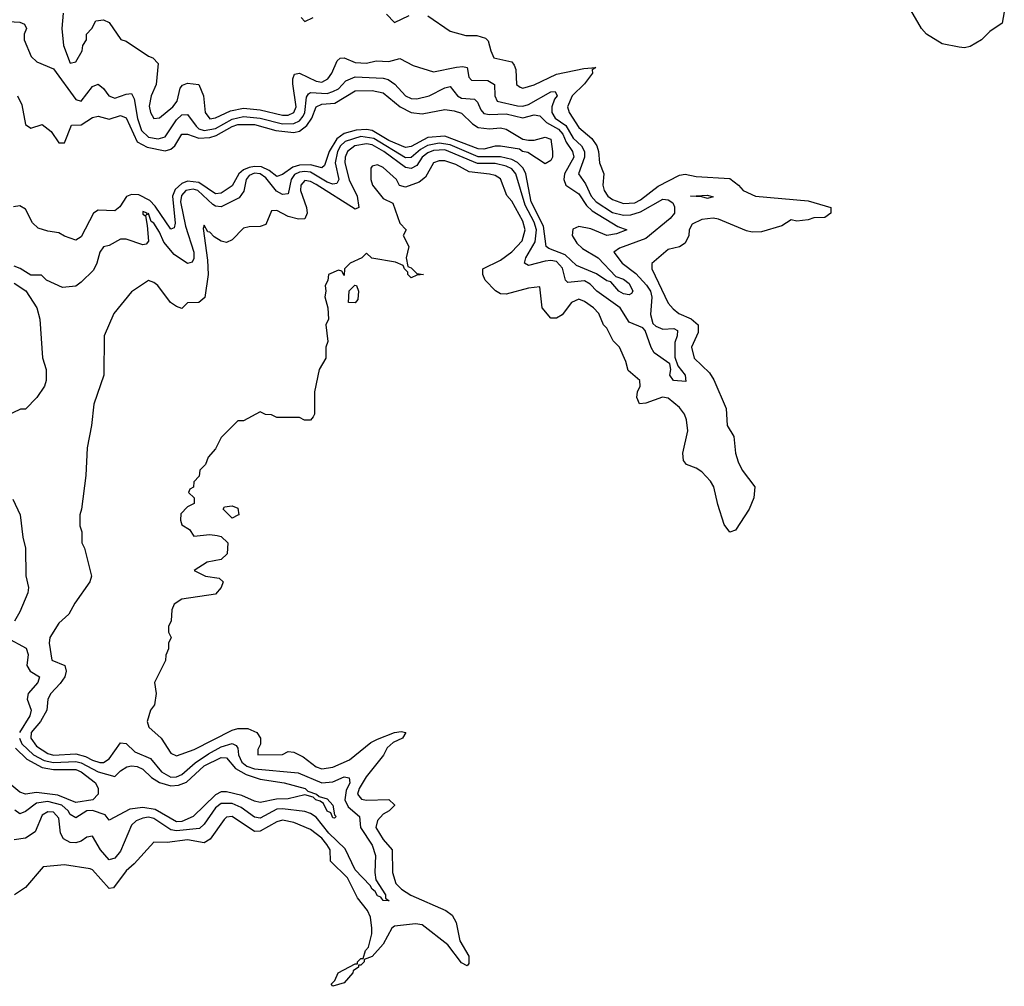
# Model space of a CAD drawing. Header units: inches. Extents: x 2668334 to 2765628, y 828034 to 955234.
# Tile 190 of 218: x 2701830 to 2705352, y 920882 to 924342. Entities that reach past the tile are written whole.
import ezdxf

# ---------------------------------------------------------------- set-up
doc = ezdxf.new("R2010")
doc.units = ezdxf.units.IN
doc.header["$MEASUREMENT"] = 0
doc.layers.add('C7902', color=7, linetype='Continuous')

msp = doc.modelspace()

# ---------------------------------------------------------------- linework, layer by layer
at = {"layer": 'C7902', "color": 4}
for points, elevation in [([(2705352, 924370), (2705344.7, 924330), (2705299.8, 924300.2), (2705270, 924269.3), (2705230, 924246.6), (2705210, 924240.9), (2705190, 924243.7), (2705130, 924256), (2705073.2, 924290), (2705056, 924310), (2705009.4, 924390)], 36), ([(2701985.4, 924365.4), (2701980.7, 924310), (2701986.4, 924250), (2702010, 924186.8), (2702030, 924191.3), (2702053.2, 924230), (2702055.3, 924250), (2702068, 924270), (2702068, 924290), (2702088, 924310), (2702102, 924338), (2702130, 924342), (2702150, 924332), (2702191.6, 924271.6), (2702210, 924264.7), (2702290, 924211), (2702306, 924206), (2702324.7, 924184.7), (2702318, 924110), (2702300.3, 924070), (2702292.5, 924032.5), (2702298, 924010), (2702310, 923987.7), (2702330, 923990.6), (2702377.4, 924030), (2702393, 924050), (2702403.6, 924096.4), (2702412.3, 924107.7), (2702430, 924114.8), (2702470.5, 924110.5), (2702487.7, 924070), (2702493, 924010), (2702510, 923987.4), (2702530, 923990.4), (2702583.9, 924016.1), (2702630, 924025.2), (2702690, 924019.3), (2702770, 924000.2), (2702790, 924000.7), (2702810.5, 924009.5), (2702818.4, 924030), (2702807.2, 924112.8), (2702806.6, 924130), (2702812.9, 924147.1), (2702830, 924150.6), (2702890, 924121.5), (2702910, 924118.9), (2702931.5, 924130), (2702946, 924150), (2702964.9, 924195.1), (2702976, 924204), (2702990, 924204.9), (2703030, 924188.7), (2703070, 924186.7), (2703104.8, 924195.2), (2703150, 924192.7), (2703190, 924202.8), (2703237.5, 924177.5), (2703310, 924155.5), (2703392.3, 924172.3), (2703414.4, 924174.4), (2703430, 924170.7), (2703436.7, 924136.7), (2703445.9, 924125.9), (2703504.2, 924124.2), (2703527.7, 924110), (2703528.9, 924068.9), (2703537.3, 924050), (2703610, 924033.8), (2703630, 924032.7), (2703650, 924038.5), (2703730, 924083.8), (2703745.4, 924085.4), (2703751.8, 924070), (2703742.7, 924057.3), (2703733.8, 924030), (2703733.6, 924010), (2703745.2, 923990), (2703783.1, 923963.1), (2703810, 923917.4), (2703839, 923890), (2703850, 923870.4), (2703850.2, 923849.8), (2703828.9, 923790), (2703854.2, 923754.2), (2703874.4, 923710), (2703891.5, 923690), (2703950, 923651.9), (2703990, 923641.7), (2704016.1, 923643.9), (2704050, 923654.7), (2704130, 923699.6), (2704150, 923697), (2704166.6, 923686.6), (2704172.4, 923672.4), (2704172.2, 923650), (2704156.3, 923630), (2704070, 923559.1), (2703975.6, 923524.4), (2703955.5, 923510), (2703985.3, 923470), (2704033.5, 923433.5), (2704072, 923392), (2704086, 923370), (2704091.5, 923348.5), (2704086.7, 923286.7), (2704094.4, 923254.4), (2704104.9, 923244.9), (2704130, 923234.4), (2704170, 923236.4), (2704182.8, 923230), (2704181.6, 923210), (2704173, 923187), (2704173.8, 923133.8), (2704183.5, 923103.5), (2704210.7, 923070), (2704212.7, 923047.3), (2704168.7, 923050), (2704155.3, 923070), (2704159, 923090), (2704155.3, 923110), (2704099.5, 923150), (2704088.5, 923168.5), (2704066.6, 923230), (2704058.6, 923238.6), (2704010, 923259.5), (2703977.4, 923310), (2703894.7, 923370), (2703870, 923395.1), (2703850, 923407.4), (2703790, 923400.7), (2703781.6, 923410), (2703772, 923452), (2703750, 923476.5), (2703730, 923480.3), (2703710, 923477.8), (2703650, 923462.4), (2703636, 923470), (2703639.7, 923490), (2703673.7, 923546.3), (2703678.1, 923590), (2703670, 923617.4), (2703638.2, 923678.2), (2703604.2, 923790), (2703590, 923808.3), (2703570, 923818.2), (2703530, 923826.8), (2703467.1, 923827.1), (2703350, 923876.1), (2703310, 923873.7), (2703290, 923865.5), (2703269.3, 923850), (2703250, 923820.4), (2703230, 923809.8), (2703210, 923812.5), (2703131.8, 923870), (2703090, 923894), (2703070, 923898), (2703028.4, 923890), (2703002, 923870), (2702994, 923850), (2702992.6, 923830), (2703008.7, 923768.7), (2703036.5, 923710), (2703042.8, 923670), (2703030, 923664.2), (2702890, 923752.5), (2702870, 923762.7), (2702850, 923766.3), (2702834.9, 923750), (2702834.3, 923730), (2702855.8, 923670), (2702858, 923650), (2702850, 923629.3), (2702827.5, 923627.5), (2702790, 923638), (2702750, 923659), (2702730, 923658), (2702710, 923608.7), (2702690, 923601.2), (2702650, 923600.9), (2702630, 923596), (2702590, 923554), (2702570, 923544), (2702550, 923548.7), (2702525.2, 923565.2), (2702510, 923582), (2702503.1, 923583.1), (2702490, 923606), (2702485.4, 923594.6), (2702501.7, 923481.7), (2702504.2, 923430), (2702492.4, 923347.6), (2702470.5, 923329.5), (2702430, 923328), (2702410, 923308), (2702390, 923315.3), (2702369, 923330), (2702324, 923390), (2702310, 923401.2), (2702290, 923408), (2702230, 923368), (2702166, 923290), (2702131.3, 923210), (2702131, 923070), (2702094.4, 922965.6), (2702086.8, 922890), (2702070.8, 922810), (2702066, 922710), (2702051.3, 922590), (2702044.7, 922570), (2702044.7, 922530), (2702051.6, 922508.4), (2702052, 922470), (2702062, 922450), (2702086.8, 922350), (2702081, 922330), (2702026.4, 922253.6), (2702005.4, 922214.6), (2701970, 922182), (2701938, 922130), (2701934.9, 922110), (2701944, 922050), (2701991.3, 922030), (2701996, 922010), (2701990.7, 921990), (2701974.2, 921965.8), (2701940.7, 921930), (2701930.8, 921910), (2701926.7, 921870), (2701904.2, 921830), (2701870.4, 921790), (2701869.1, 921770), (2701890, 921741.5), (2701930, 921715.8), (2701950, 921709.4), (2702030, 921714.2), (2702065.2, 921705.2), (2702090, 921691.4), (2702116.3, 921683.7), (2702130, 921683.2), (2702150, 921695.8), (2702190, 921754), (2702210, 921750.6), (2702241.2, 921721.2), (2702297.5, 921697.5), (2702336.5, 921650), (2702370, 921630.2), (2702390, 921631.3), (2702410, 921640.7), (2702457.5, 921682.5), (2702505.5, 921714.5), (2702550, 921738.9), (2702590, 921751.3), (2702604, 921744), (2702610, 921734), (2702612.2, 921710), (2702624.4, 921684.4), (2702642.6, 921670), (2702670, 921660.1), (2702825.9, 921645.9), (2702910, 921610.2), (2702950, 921614.2), (2702990, 921631.4), (2703007.7, 921627.7), (2703010.2, 921610), (2702997.2, 921582.8), (2702992.2, 921550), (2703004.5, 921524.5), (2703044.9, 921490), (2703049, 921450), (2703090, 921387.7), (2703102.3, 921350), (2703099.5, 921290), (2703103.4, 921263.4), (2703138.8, 921210), (2703138, 921198), (2703151.6, 921188.4), (2703130, 921189.2), (2703121.2, 921201.2), (2703110, 921206), (2703101.5, 921221.5), (2703090, 921229.4), (2703082.9, 921242.9), (2703030, 921298.7), (2702993.9, 921373.9), (2702936.1, 921430), (2702890, 921487.1), (2702870, 921501), (2702850, 921507.4), (2702770, 921517.8), (2702750, 921516.5), (2702690, 921484.2), (2702670, 921487.4), (2702621.6, 921521.6), (2702590, 921536.2), (2702550, 921536.1), (2702530, 921520.4), (2702490, 921462.4), (2702472.8, 921447.2), (2702390, 921439.1), (2702370, 921442.5), (2702310, 921482.4), (2702290, 921487.6), (2702270, 921484.2), (2702245.9, 921474.1), (2702230, 921458.4), (2702190, 921366), (2702170, 921340.9), (2702150, 921334.5), (2702118.7, 921370), (2702090, 921419), (2702070, 921416), (2702050, 921402), (2702030, 921395.1), (2702010, 921396.3), (2701986, 921410), (2701975.6, 921430), (2701970, 921484), (2701950, 921505.1), (2701930, 921507), (2701910, 921494.5), (2701884.7, 921435.3), (2701850, 921412.3), (2701810, 921406.6)], 32), ([(2703290, 924356), (2703370, 924301), (2703425.4, 924285.4), (2703465.4, 924285.4), (2703496, 924276), (2703506, 924266), (2703514.8, 924230), (2703526, 924206), (2703590, 924191.3), (2703599.1, 924179.1), (2703604, 924164), (2703607.3, 924110), (2703620.5, 924100.5), (2703630, 924097.3), (2703670, 924108.4), (2703750, 924147.4), (2703847.3, 924167.3), (2703891.1, 924171.1), (2703878, 924162), (2703878.8, 924150), (2703850, 924112.3), (2703805.7, 924070), (2703788.8, 924030), (2703795.5, 924010), (2703830, 923956.3), (2703876.7, 923916.7), (2703894, 923890), (2703900.5, 923870), (2703904, 923830), (2703918.8, 923790), (2703916.3, 923750), (2703920.5, 923730), (2703933.4, 923710), (2703950, 923698.4), (2703990, 923683.7), (2704030, 923686.7), (2704050, 923697), (2704114, 923746), (2704190, 923785.3), (2704210, 923788.8), (2704250, 923780.3), (2704370, 923773.4), (2704401, 923750), (2704418, 923730), (2704462, 923710), (2704650, 923693), (2704732, 923670), (2704732, 923650), (2704710, 923634), (2704670, 923633.2), (2704650, 923625.2), (2704610, 923621.2), (2704590, 923625.2), (2704555.9, 923604.1), (2704483.1, 923583.1), (2704450, 923581.2), (2704430, 923586.6), (2704330, 923627.6), (2704310, 923631.2), (2704270, 923627), (2704234.8, 923610), (2704224.9, 923590), (2704224, 923570), (2704210, 923542), (2704190.6, 923529.4), (2704150, 923519), (2704091, 923469), (2704090.8, 923450), (2704150, 923327.7), (2704166.8, 923306.8), (2704188, 923290), (2704231.8, 923271.8), (2704256.3, 923250), (2704257.3, 923222.7), (2704233.4, 923170), (2704242.4, 923130), (2704297.5, 923077.5), (2704313.4, 923053.4), (2704356.4, 922950), (2704360.5, 922890), (2704383.8, 922850), (2704390.4, 922790), (2704399.3, 922759.3), (2704414, 922730), (2704459.1, 922670), (2704456.3, 922630), (2704439.1, 922590), (2704390, 922515.3), (2704370, 922508), (2704350, 922535.3), (2704326.8, 922606.8), (2704312.3, 922670), (2704300.9, 922690), (2704270, 922723.7), (2704250, 922737), (2704215.3, 922750), (2704204.5, 922764.5), (2704202, 922790), (2704219.7, 922870), (2704215.4, 922910), (2704207.8, 922930), (2704190, 922953.3), (2704150, 922987.6), (2704129, 922991), (2704069.3, 922969.3), (2704046.6, 922966.6), (2704037.2, 922990), (2704039.3, 923010), (2704049, 923030), (2704048.7, 923050), (2704006.8, 923086.8), (2703998.6, 923118.6), (2703975.3, 923170), (2703952.7, 923192.7), (2703930, 923238), (2703918, 923250), (2703902, 923290), (2703882, 923310), (2703850, 923333.2), (2703830, 923341.2), (2703804, 923330), (2703770, 923285.2), (2703750, 923273.2), (2703730, 923274), (2703699, 923310), (2703690, 923386), (2703650, 923381.2), (2703570, 923359.3), (2703550, 923361.2), (2703532, 923372), (2703495.3, 923410), (2703486, 923430), (2703486, 923450), (2703550, 923481), (2703590, 923510.8), (2703626.6, 923550), (2703638, 923590), (2703630, 923621.2), (2703590, 923692.3), (2703572.7, 923712.7), (2703550, 923771.8), (2703530, 923784.5), (2703510, 923789.5), (2703437.3, 923797.3), (2703390, 923823.6), (2703350, 923836.3), (2703330, 923836.3), (2703310, 923829.3), (2703281.7, 923778.3), (2703259.2, 923760.8), (2703210, 923742), (2703188.9, 923748.9), (2703177.2, 923770), (2703130, 923812.7), (2703110, 923822), (2703090, 923818), (2703086, 923810), (2703086, 923770), (2703091.3, 923750), (2703130, 923702), (2703164.7, 923684.7), (2703190, 923614), (2703212, 923590), (2703202, 923570), (2703222, 923530), (2703212, 923490), (2703218, 923458), (2703230, 923454), (2703250, 923434), (2703274, 923430), (2703250, 923428), (2703230, 923418), (2703218, 923430), (2703218, 923438), (2703206, 923450), (2703202, 923462), (2703174.6, 923474.6), (2703088.9, 923488.9), (2703070, 923506), (2703054, 923490), (2703012, 923470), (2702992, 923450), (2702990, 923426), (2702982, 923442), (2702970, 923446), (2702934, 923430), (2702931.6, 923408.4), (2702922, 923390), (2702924.7, 923370), (2702921, 923350), (2702932, 923310), (2702934, 923270), (2702924.7, 923250), (2702932, 923190), (2702924.7, 923170), (2702924.7, 923130), (2702901, 923090), (2702884, 923010), (2702884.7, 922930), (2702879.8, 922920.2), (2702870, 922908.7), (2702848.9, 922908.9), (2702830, 922918), (2702750, 922918), (2702730, 922928), (2702708.4, 922928.4), (2702690, 922938), (2702630, 922906), (2702610, 922906), (2702550, 922846), (2702530, 922806), (2702503.6, 922776.4), (2702494, 922750), (2702474, 922730), (2702471.6, 922708.4), (2702452.7, 922687.3), (2702451.6, 922668.4), (2702438, 922662), (2702434, 922650), (2702454, 922630), (2702454, 922610), (2702430, 922598), (2702406.4, 922573.6), (2702404.7, 922550), (2702410, 922534), (2702436.9, 922516.9), (2702452.7, 922492.7), (2702510, 922498.8), (2702536, 922496), (2702550, 922492), (2702574, 922470), (2702571.3, 922430), (2702550.7, 922409.3), (2702499.8, 922400.2), (2702454, 922370), (2702494, 922350), (2702542.8, 922342.8), (2702558, 922330), (2702550.6, 922309.4), (2702530, 922286), (2702410, 922268), (2702382, 922250), (2702374, 922230), (2702372, 922190), (2702362, 922170), (2702362, 922150), (2702372, 922130), (2702362, 922110), (2702362, 922090), (2702352.7, 922067.3), (2702351.6, 922048.4), (2702312, 921970), (2702318, 921930), (2702311.3, 921890), (2702298, 921870), (2702286, 921830), (2702291.3, 921810), (2702336, 921770), (2702370, 921716), (2702390, 921706.8), (2702453.2, 921730), (2702590, 921798.7), (2702610, 921804.9), (2702645.2, 921805.2), (2702678, 921790), (2702691.3, 921770), (2702691.1, 921748.9), (2702681, 921730), (2702682, 921710), (2702770, 921711.3), (2702790, 921722.8), (2702810, 921720.7), (2702843.6, 921703.6), (2702890, 921668.2), (2702910, 921660.5), (2702950, 921666.4), (2703010, 921692.4), (2703085.7, 921754.3), (2703110, 921767), (2703170.4, 921790.4), (2703194.4, 921794.4), (2703211.3, 921790), (2703198.8, 921770), (2703165.8, 921754.2), (2703144.4, 921735.6), (2703131.2, 921708.8), (2703068.5, 921631.5), (2703043.6, 921590), (2703038.4, 921570), (2703052.3, 921552.3), (2703070, 921548.9), (2703150.4, 921550.4), (2703170, 921532), (2703170, 921528.7), (2703151.3, 921510), (2703130, 921498), (2703110, 921475.1), (2703103.7, 921450), (2703130, 921408), (2703161.6, 921370), (2703163.1, 921290), (2703175.3, 921250), (2703194.9, 921230), (2703228.6, 921208.6), (2703353.5, 921153.5), (2703376.3, 921136.3), (2703390.5, 921110), (2703404.7, 921044.7), (2703436.3, 920990), (2703435.9, 920964.1), (2703430, 920955.3), (2703410, 920966), (2703360.9, 921030), (2703270, 921102.4), (2703245.8, 921105.8), (2703170, 921097.6), (2703160.5, 921090), (2703130, 921033.2), (2703090, 920989.2), (2703062, 920978), (2703062, 920970), (2703050, 920958), (2703042, 920958), (2703042, 920950), (2703022, 920938), (2703021, 920930), (2702990, 920894), (2702950, 920882), (2702944, 920890), (2702957.2, 920902.8), (2702969.2, 920930), (2703030, 920962), (2703038, 920962), (2703038, 920970), (2703050, 920982), (2703058, 920982), (2703066.6, 921010), (2703077.4, 921022.6), (2703089.7, 921070), (2703089.7, 921089.7), (2703084, 921130), (2703073.5, 921153.5), (2703038.2, 921198.2), (2703002.4, 921270), (2702941.2, 921330), (2702940.5, 921370), (2702928, 921390), (2702910, 921412.3), (2702870, 921442.9), (2702810, 921468), (2702770, 921476.4), (2702750, 921471.1), (2702690, 921436.9), (2702670, 921435.8), (2702590, 921489.6), (2702570, 921487), (2702561.2, 921478.8), (2702511.3, 921408.7), (2702490, 921395.1), (2702430, 921406.9), (2702357, 921397), (2702310, 921398), (2702239.4, 921320.6), (2702210, 921295.6), (2702165.5, 921234.5), (2702150, 921232), (2702090, 921299), (2702082, 921302), (2701990, 921317.2), (2701914, 921310), (2701850, 921235.3), (2701810.7, 921209.3)], 36), ([(2703142, 924362), (2703170, 924332), (2703223.1, 924356.9)], 36), ([(2701790, 924336), (2701830, 924333.4), (2701846.4, 924326.4), (2701854, 924310), (2701846, 924290), (2701846, 924270), (2701871, 924210), (2701890.6, 924190.6), (2701950, 924166), (2702030, 924056.3), (2702050, 924050.8), (2702090, 924102.8), (2702110, 924110.8), (2702130, 924096), (2702148.9, 924068.9), (2702163.4, 924063.4), (2702170, 924061.6), (2702210, 924075.5), (2702230, 924077.3), (2702239.2, 924059.2), (2702251.5, 923988.5), (2702265, 923945), (2702290, 923921.3), (2702324.8, 923915.2), (2702350, 923923.1), (2702390, 923983.1), (2702410, 924001.1), (2702430, 924002.4), (2702460.5, 923960.5), (2702471, 923951), (2702490, 923945), (2702530, 923952.5), (2702590, 923985.7), (2702630, 923995), (2702690, 923989.5), (2702770, 923968.8), (2702810, 923970.2), (2702830, 923980.2), (2702843.5, 923996.5), (2702849.8, 924010), (2702855.9, 924064.1), (2702863.3, 924076.7), (2702870, 924080.9), (2702930, 924078.2), (2702950, 924084.4), (2702970, 924094.9), (2702996.5, 924123.5), (2703030, 924136.9), (2703130, 924132.6), (2703147.4, 924127.4), (2703171.2, 924111.2), (2703210, 924068.9), (2703230, 924059.5), (2703250, 924058.7), (2703294, 924070), (2703350, 924098.4), (2703370, 924103), (2703396.4, 924070), (2703410, 924061.5), (2703456.9, 924056.9), (2703467.2, 924047.2), (2703478.9, 924018.9), (2703490, 924006.3), (2703510, 924002.4), (2703570, 924005.4), (2703630, 923990.2), (2703670, 924001.7), (2703690, 923998.4), (2703713.9, 923973.9), (2703757.6, 923950), (2703772.4, 923932.4), (2703784, 923904), (2703807.6, 923870), (2703812.3, 923850), (2703778.5, 923790), (2703776.5, 923770), (2703783.1, 923750), (2703830, 923718.7), (2703857.4, 923677.4), (2703877.7, 923657.7), (2703970, 923602), (2704002, 923590), (2703964.1, 923575.9), (2703930, 923569.8), (2703873.2, 923593.2), (2703830, 923602), (2703808.1, 923591.9), (2703806.3, 923570), (2703822.5, 923542.5), (2703843.1, 923523.1), (2703899.3, 923490), (2703962.8, 923422.8), (2703990, 923413.4), (2704010, 923397.1), (2704022.8, 923370), (2704018.5, 923361.5), (2704010, 923357.2), (2703990, 923360.7), (2703973.2, 923370), (2703944.1, 923404.1), (2703930, 923407.3), (2703892.8, 923432.8), (2703821.6, 923461.6), (2703780.7, 923500.7), (2703722.7, 923522.7), (2703713.6, 923530), (2703703.3, 923603.3), (2703659.5, 923690), (2703640.7, 923790), (2703631.1, 923811.1), (2703611, 923831), (2703590, 923841.6), (2703550, 923850.6), (2703470, 923850.5), (2703370, 923893.9), (2703330, 923900.4), (2703288.4, 923891.6), (2703262.9, 923877.1), (2703230, 923848.9), (2703210, 923847.3), (2703096.5, 923916.5), (2703050, 923923.8), (2702994.3, 923905.7), (2702977.7, 923890), (2702966, 923870), (2702958.6, 923830), (2702971.1, 923770), (2702964.4, 923755.6), (2702950, 923753.5), (2702930, 923760.3), (2702870, 923795.7), (2702850, 923799), (2702830, 923796.1), (2702812.7, 923787.3), (2702801, 923770), (2702790, 923718.4), (2702770, 923716), (2702748.6, 923728.6), (2702710, 923775.8), (2702690, 923790.5), (2702670, 923792.4), (2702650, 923784.4), (2702639.2, 923770), (2702632, 923728), (2702615.2, 923704.8), (2702550, 923672.6), (2702530, 923674.8), (2702521, 923681), (2702467.3, 923730), (2702450, 923735.8), (2702424.2, 923730), (2702407.9, 923712.1), (2702405.1, 923690), (2702422.7, 923602.7), (2702452.1, 923510), (2702452.4, 923487.6), (2702446.2, 923473.8), (2702430, 923469.7), (2702381.7, 923501.7), (2702345.1, 923545.1), (2702330, 923580.9), (2702310, 923614), (2702300.1, 923620.1), (2702290, 923648.7), (2702282, 923642), (2702286, 923650), (2702270, 923655.3), (2702270, 923646), (2702279.8, 923639.8), (2702285.1, 923605.1), (2702290.7, 923549.3), (2702282, 923538), (2702270, 923536.2), (2702210, 923556.2), (2702190, 923556), (2702150, 923534), (2702130, 923528.7), (2702116, 923510), (2702106, 923470), (2702094, 923446), (2702050, 923402), (2702030, 923388.7), (2701983.1, 923383.1), (2701926, 923410), (2701907.3, 923427.3), (2701870, 923428), (2701831.5, 923451.5), (2701810, 923459.3)], 28), ([(2702836, 924350), (2702850, 924336), (2702879, 924350)], 36), ([(2701821.6, 924070), (2701837.1, 924037.1), (2701850, 923966.8), (2701870, 923954), (2701910, 923967.3), (2701942, 923942), (2701970, 923900.7), (2701990, 923901), (2702015.3, 923964.7), (2702050, 923965.5), (2702090, 923991.8), (2702110, 923997), (2702150, 923986.4), (2702190, 923998.9), (2702210, 923990.4), (2702250, 923904.4), (2702285.8, 923885.8), (2702350, 923872.2), (2702370, 923878.6), (2702384.4, 923890), (2702410, 923932), (2702430, 923932.7), (2702470, 923918), (2702510, 923920.1), (2702532.8, 923927.2), (2702590, 923960.1), (2702610, 923966.6), (2702670, 923966.4), (2702745.6, 923945.6), (2702810, 923937.7), (2702830, 923942.6), (2702856.7, 923963.3), (2702874.6, 923990), (2702890, 924030.3), (2702910, 924039.1), (2702956.6, 924043.4), (2703030, 924087), (2703090, 924088.7), (2703130, 924080.4), (2703190.2, 924030.2), (2703230, 924010.2), (2703270, 924004.9), (2703350, 924020.5), (2703383.9, 924016.1), (2703410, 924007.7), (2703448.9, 923968.9), (2703470, 923955.8), (2703510, 923951.8), (2703550, 923954.9), (2703570, 923950.5), (2703630, 923914.8), (2703650, 923910.8), (2703670, 923910.8), (2703710, 923921), (2703730, 923914.8), (2703736, 923870), (2703736, 923850), (2703730, 923838), (2703710, 923826), (2703647, 923867), (2703628.7, 923870), (2703618, 923878), (2703550, 923889.7), (2703530, 923889.8), (2703490, 923878.5), (2703470, 923879.8), (2703350, 923925.2), (2703290, 923919.8), (2703230, 923887.7), (2703210, 923884.2), (2703150, 923909.2), (2703090, 923944.9), (2703070, 923948.6), (2703033.9, 923946.1), (2702990, 923934.8), (2702964.3, 923915.7), (2702937.1, 923870), (2702920.3, 923819.7), (2702910, 923811.3), (2702870, 923822.3), (2702830, 923821.1), (2702806.4, 923813.6), (2702770, 923787.8), (2702750, 923781.1), (2702722, 923802), (2702695, 923815), (2702670, 923816.9), (2702650, 923813), (2702630, 923804.2), (2702613.8, 923790), (2702590, 923746.9), (2702550, 923721.5), (2702530, 923718.8), (2702470, 923758.8), (2702430, 923764.1), (2702410, 923756.2), (2702385.6, 923734.4), (2702376.1, 923710), (2702386.2, 923613.8), (2702382.8, 923597.2), (2702370, 923592), (2702314.4, 923674.4), (2702295.3, 923695.3), (2702255.5, 923715.5), (2702230, 923716.2), (2702211.3, 923708.7), (2702188.3, 923671.7), (2702170, 923658), (2702110, 923660.7), (2702094, 923650), (2702050, 923565.2), (2702030, 923552.7), (2701990, 923566.6), (2701970, 923579.3), (2701930, 923584.7), (2701895.8, 923595.8), (2701875.1, 923615.1), (2701850, 923663.7), (2701830, 923675.6), (2701807.5, 923672.5)], 24), ([(2701810, 923398.8), (2701851.1, 923371.1), (2701891, 923311), (2701902, 923270), (2701911.6, 923131.6), (2701924.7, 923090), (2701924.7, 923050), (2701918, 923030), (2701890.9, 922989.1), (2701850, 922948), (2701832.7, 922947.3), (2701778, 922922)], 28), ([(2701805.4, 922625.4), (2701831.3, 922570), (2701841, 922490), (2701850.7, 922450.7), (2701851.6, 922351.6), (2701861, 922310), (2701858.8, 922290), (2701830, 922222), (2701810.6, 922189.4)], 28), ([(2701782, 922130), (2701852.4, 922092.4), (2701860.4, 922070), (2701854.9, 922030), (2701867.3, 922010), (2701900.7, 921990), (2701894.9, 921970), (2701860.3, 921930), (2701856.5, 921910), (2701870.2, 921870), (2701865.8, 921850), (2701828.7, 921790)], 28), ([(2701828.8, 921770), (2701837.5, 921750), (2701879.1, 921710), (2701917.1, 921690), (2701950, 921683.4), (2702030, 921686.4), (2702050, 921681.5), (2702110, 921650.2), (2702170, 921633.4), (2702190, 921653.4), (2702212.8, 921667.2), (2702230, 921671.7), (2702250, 921668.7), (2702270, 921659.5), (2702301.1, 921630), (2702330, 921611.1), (2702370, 921600.2), (2702397.5, 921602.5), (2702426.8, 921613.2), (2702490, 921671), (2702550, 921700.8), (2702570, 921699.5), (2702601.9, 921661.9), (2702640, 921640), (2702690, 921623.9), (2702776, 921610), (2702851, 921590), (2702860.5, 921580.5), (2702892, 921570), (2702901, 921561), (2702930, 921553.4), (2702950, 921530.8), (2702955.3, 921495.3), (2702962, 921490), (2702956, 921484), (2702950, 921485.2), (2702942.7, 921502.7), (2702930, 921509.4), (2702916, 921536), (2702905.1, 921545.1), (2702888.7, 921550), (2702879.3, 921559.3), (2702850, 921567.3), (2702790, 921553), (2702747.8, 921552.2), (2702690, 921540.5), (2702670, 921544.7), (2702624.8, 921564.8), (2702570, 921578.7), (2702550, 921577.6), (2702530, 921567.6), (2702450.4, 921490), (2702410, 921472), (2702390, 921470.9), (2702314.8, 921514.8), (2702270, 921522.5), (2702224.1, 921515.9), (2702150, 921477.2), (2702135.4, 921495.4), (2702090, 921511.5), (2702069.5, 921510.5), (2702030, 921485.6), (2702010, 921496.9), (2702002.8, 921510), (2701980.4, 921530), (2701930, 921543.7), (2701890, 921538), (2701850, 921507.6), (2701830, 921499.5), (2701812.8, 921512.8)], 28), ([(2701814.3, 921734.3), (2701855.5, 921695.5), (2701910, 921665), (2701950, 921658.3), (2702030, 921658), (2702050, 921650.2), (2702100.5, 921610), (2702110.4, 921590), (2702110, 921569.2), (2702090.8, 921550), (2702030, 921540.4), (2701966.6, 921566.6), (2701890, 921575.6), (2701850, 921569.7), (2701830, 921577.4), (2701750, 921642)], 24)]:
    msp.add_lwpolyline(points, dxfattribs=dict(at, elevation=elevation))
for points, elevation in [([(2704290, 923702), (2704270, 923708), (2704229, 923710), (2704290, 923713.4), (2704310, 923708)], 32), ([(2703030, 923328), (2703006, 923330), (2703008, 923372), (2703028, 923392), (2703034, 923390), (2703042, 923370), (2703039.6, 923340.4)], 36), ([(2702590, 922558), (2702558, 922590), (2702562, 922598), (2702590, 922602), (2702610, 922594), (2702614, 922570), (2702610, 922568)], 36)]:
    msp.add_lwpolyline(points, close=True, dxfattribs=dict(at, elevation=elevation))

doc.saveas('drawing.dxf')
